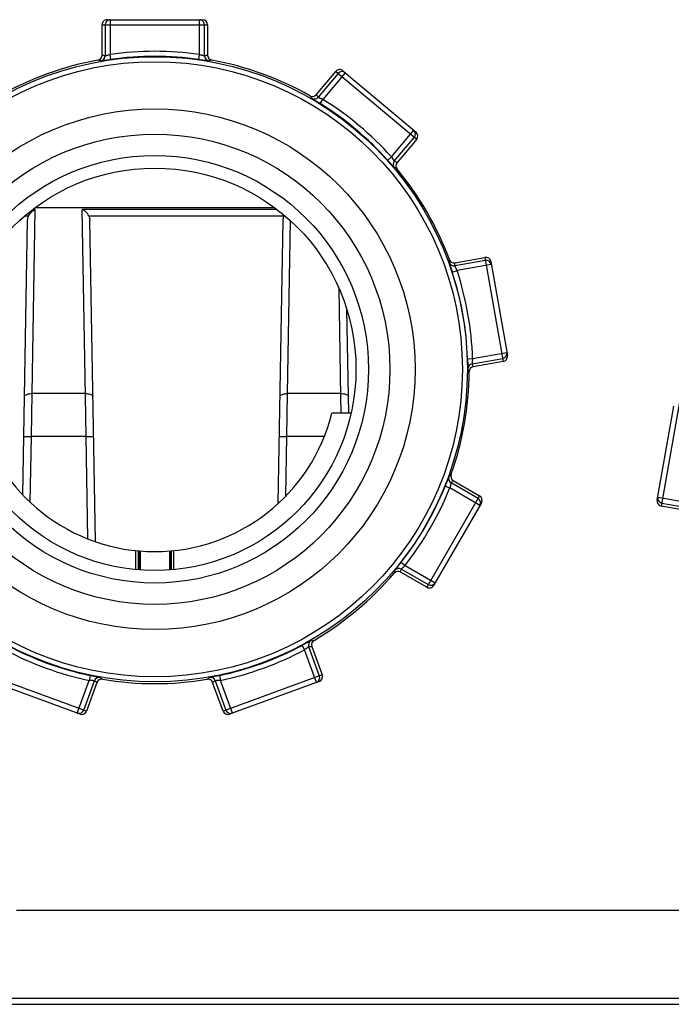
# Model space of a CAD drawing. Header units: millimetres. Extents: x 0 to 1000, y 0 to 850.
# Tile 10 of 80: x 368 to 394, y 114 to 153. Entities that reach past the tile are written whole.
import ezdxf

# ---------------------------------------------------------------- set-up
doc = ezdxf.new("R2010")
doc.units = ezdxf.units.MM
doc.header["$LTSCALE"] = 55.407407
doc.layers.get('0').update_dxf_attribs({"linetype": 'CONTINUOUS'})
doc.layers.add('CONGES', color=7, linetype='CONTINUOUS')
doc.layers.add('DEPOUILLE', color=7, linetype='CONTINUOUS')

msp = doc.modelspace()

# ---------------------------------------------------------------- linework, layer by layer
at = {"color": 7, "linetype": 'CONTINUOUS'}
for p, q in [((371.51, 152.798), (375.31, 152.798)), ((371.31, 151.388), (371.31, 152.598)), ((375.51, 152.598), (375.51, 151.388)), ((379.83, 149.816), (380.607, 150.743)), ((380.889, 150.767), (383.8, 148.325)), ((383.825, 148.043), (383.047, 147.116)), ((385.345, 143.135), (386.537, 143.345)), ((386.769, 143.183), (387.429, 139.441)), ((387.266, 139.209), (386.075, 138.999)), ((393.391, 133.691), (394.051, 137.433)), ((381.216, 137.148), (380.446, 137.148)), ((385.276, 134.472), (386.324, 133.867)), ((386.398, 133.593), (384.498, 130.303)), ((394.745, 133.249), (393.553, 133.459)), ((372.654, 130.934), (372.654, 131.688)), ((372.754, 131.678), (372.754, 130.928)), ((372.824, 131.672), (372.824, 130.92)), ((373.996, 131.672), (373.996, 130.92)), ((374.066, 131.678), (374.066, 130.928)), ((374.166, 130.934), (374.166, 131.688)), ((384.224, 130.23), (383.176, 130.835)), ((379.655, 127.88), (380.069, 126.743)), ((370.441, 125.187), (366.871, 126.486)), ((379.949, 126.486), (376.379, 125.187)), ((371.111, 126.443), (370.698, 125.306)), ((376.122, 125.306), (375.708, 126.443)), ((365.46, 113.648), (421.41, 113.648))]:
    msp.add_line(p, q, dxfattribs=at)
at = {"color": 9, "linetype": 'CONTINUOUS'}
for p, q in [((371.632, 152.798), (371.632, 151.417)), ((375.187, 151.417), (375.187, 152.798)), ((371.31, 152.598), (375.51, 152.598)), ((371.433, 152.598), (371.433, 151.36)), ((375.387, 151.36), (375.387, 152.598)), ((371.66, 151.219), (371.632, 151.417)), ((375.159, 151.219), (375.187, 151.417)), ((380.607, 150.743), (383.825, 148.043)), ((380.701, 150.664), (379.906, 149.716)), ((380.983, 150.689), (380.095, 149.631)), ((379.989, 149.461), (380.095, 149.631)), ((382.818, 147.345), (383.706, 148.404)), ((382.935, 147.174), (383.731, 148.122)), ((382.67, 147.212), (382.818, 147.345)), ((386.537, 143.345), (387.266, 139.209)), ((386.558, 143.224), (385.339, 143.01)), ((386.79, 143.062), (385.43, 142.823)), ((385.24, 142.761), (385.43, 142.823)), ((386.047, 139.321), (387.407, 139.561)), ((385.847, 139.315), (386.047, 139.321)), ((386.026, 139.115), (387.245, 139.33)), ((393.553, 133.459), (394.283, 137.595)), ((386.263, 133.761), (385.191, 134.38)), ((384.955, 134.253), (385.14, 134.178)), ((386.336, 133.488), (385.14, 134.178)), ((386.324, 133.867), (384.224, 130.23)), ((393.412, 133.811), (394.773, 133.571)), ((393.575, 133.58), (394.794, 133.365)), ((372.771, 131.676), (372.771, 130.926)), ((374.049, 131.676), (374.049, 130.926)), ((383.205, 131.223), (383.363, 131.099)), ((383.214, 130.955), (384.286, 130.336)), ((383.363, 131.099), (384.559, 130.409)), ((379.268, 127.919), (379.362, 127.743)), ((379.834, 126.444), (379.362, 127.743)), ((379.954, 126.701), (379.53, 127.864)), ((370.698, 125.306), (366.751, 126.743)), ((370.326, 125.229), (370.799, 126.527)), ((370.582, 125.348), (371.006, 126.511)), ((370.84, 126.722), (370.799, 126.527)), ((375.814, 126.511), (376.237, 125.348)), ((375.98, 126.722), (376.021, 126.527)), ((376.494, 125.229), (376.021, 126.527)), ((380.069, 126.743), (376.122, 125.306)), ((367.91, 117.398), (426.41, 117.398))]:
    msp.add_line(p, q, dxfattribs=at)
at = {"color": 3, "linetype": 'CONTINUOUS'}
msp.add_line((319.91, 113.898), (426.91, 113.898), dxfattribs=at)
at = {"color": 9, "linetype": 'CONTINUOUS'}
for radius in [12.43, 12.23, 8.5]:
    msp.add_circle((373.41, 138.898), radius, dxfattribs=at)
at = {"color": 7, "linetype": 'CONTINUOUS'}
for radius in [10.35, 9.35, 8]:
    msp.add_circle((373.41, 138.898), radius, dxfattribs=at)
at = {"color": 9, "linetype": 'CONTINUOUS'}
for centre, radius, start, end in [((371.632, 152.598), 0.2, 105.0935, 180.0176), ((371.633, 152.597), 0.201, 90.0776, 105.0558), ((375.187, 152.597), 0.201, 74.9442, 89.9224), ((375.187, 152.598), 0.2, 359.9824, 74.9065), ((373.41, 138.898), 12.644, 81.9184, 98.0816), ((367.837, 136.704), 14.86, 76.656, 77.1353), ((371.232, 151.36), 0.2, 279.9736, 359.988), ((368.035, 136.662), 15.086, 76.9854, 77.4629), ((373.41, 138.898), 12.444, 81.9184, 98.0816), ((378.785, 136.662), 15.086, 102.5371, 103.0146), ((375.587, 151.36), 0.2, 180.0111, 260.0246), ((378.982, 136.704), 14.86, 102.8647, 103.344), ((380.855, 150.536), 0.2, 50.0273, 140.0273), ((367.731, 140.799), 14.86, 36.656, 37.1353), ((379.752, 149.844), 0.2, 239.9736, 319.988), ((367.855, 140.64), 15.086, 36.9854, 37.4629), ((373.41, 138.898), 12.644, 41.9184, 58.0816), ((373.41, 138.898), 12.444, 41.9184, 58.0816), ((383.578, 148.251), 0.2, 319.9727, 49.9727), ((383.088, 147.045), 0.2, 140.0111, 220.0246), ((376.09, 133.73), 15.086, 62.5371, 63.0146), ((376.268, 133.636), 14.86, 62.8647, 63.344), ((370.282, 144.005), 14.86, 356.656, 357.1353), ((385.305, 143.207), 0.2, 199.9736, 279.988), ((370.274, 143.803), 15.086, 356.9854, 357.4629), ((386.593, 143.028), 0.2, 10.0273, 100.0273), ((373.41, 138.898), 12.444, 1.9184, 18.0816), ((373.41, 138.898), 12.644, 1.9184, 18.0816), ((387.211, 139.527), 0.2, 279.9753, 2.4444), ((387.212, 139.527), 0.199, 2.3944, 9.9749), ((386.061, 138.918), 0.2, 100.0111, 180.0246), ((372.141, 133.217), 15.086, 22.5371, 23.0146), ((372.217, 133.029), 14.86, 22.8647, 23.344), ((374.296, 144.821), 14.86, 316.656, 317.1353), ((385.291, 134.553), 0.2, 159.9736, 239.988), ((374.16, 144.671), 15.086, 316.9854, 317.4629), ((373.41, 138.898), 12.444, 321.9184, 338.0816), ((373.41, 138.898), 12.644, 321.9184, 338.0816), ((386.163, 133.587), 0.2, 330.0273, 60.0273), ((393.609, 133.777), 0.2, 170.0273, 260.0273), ((368.724, 135.169), 14.86, 342.8647, 343.344), ((383.114, 130.781), 0.2, 60.0111, 140.0246), ((368.786, 135.362), 15.086, 342.5371, 343.0146), ((384.386, 130.509), 0.2, 239.9727, 329.9727), ((379.718, 127.932), 0.2, 119.9736, 199.988), ((377.896, 142.866), 14.86, 276.656, 277.1353), ((373.41, 138.898), 12.644, 241.9182, 258.0816), ((373.41, 138.898), 12.444, 241.9184, 258.0816), ((373.41, 138.898), 12.444, 281.9184, 298.0816), ((373.41, 138.898), 12.644, 281.9184, 298.0816), ((377.696, 142.838), 15.086, 276.9854, 277.4629), ((371.194, 126.443), 0.2, 79.9736, 159.988), ((379.225, 139.162), 15.086, 236.9854, 237.4629), ((379.397, 139.054), 14.86, 236.656, 237.1353), ((367.423, 139.054), 14.86, 302.8647, 303.344), ((375.626, 126.443), 0.2, 20.0111, 100.0246), ((367.594, 139.162), 15.086, 302.5371, 303.0146), ((379.766, 126.631), 0.199, 290.0251, 297.6056), ((379.766, 126.632), 0.2, 297.5556, 20.0247), ((370.394, 125.416), 0.2, 257.5556, 340.0247), ((376.425, 125.416), 0.2, 199.9727, 289.9727), ((370.394, 125.415), 0.199, 250.0251, 257.6056)]:
    msp.add_arc(centre, radius, start, end, dxfattribs=at)
at = {"color": 7, "linetype": 'CONTINUOUS'}
for centre, radius, start, end in [((373.41, 138.898), 12.5, 100.4342, 119.5658), ((371.11, 151.388), 0.2, 280.4102, 359.9858), ((375.71, 151.388), 0.2, 180.0142, 259.5898), ((373.41, 138.898), 12.5, 60.4342, 79.5658), ((379.676, 149.944), 0.2, 240.4102, 319.9858), ((383.2, 146.988), 0.2, 140.0142, 219.5898), ((373.41, 138.898), 12.5, 20.4342, 39.5658), ((385.311, 143.332), 0.2, 200.4102, 279.9858), ((386.109, 138.802), 0.2, 100.0142, 179.5898), ((373.41, 138.898), 12.5, 340.4342, 359.5658), ((373.41, 138.898), 7.25, 193.968, 346.032), ((385.377, 134.645), 0.2, 160.4102, 239.9858), ((373.41, 138.898), 12.5, 300.4342, 319.5658), ((383.077, 130.661), 0.2, 60.0142, 139.5898), ((379.843, 127.948), 0.2, 120.4102, 199.9858), ((371.299, 126.375), 0.2, 80.4102, 159.9858), ((373.41, 138.898), 12.5, 260.4342, 279.5658), ((375.52, 126.375), 0.2, 20.0142, 99.5898)]:
    msp.add_arc(centre, radius, start, end, dxfattribs=at)
for centre, major_axis, start_param, end_param in [((371.51, 152.598), (0.2, 0), 1.570796, 3.141593), ((375.31, 152.598), (0.2, 0), 0, 1.570796), ((380.761, 150.614), (0.153, -0.129), 1.570796, 3.141593), ((383.671, 148.172), (0.153, -0.129), 0, 1.570796), ((386.572, 143.148), (-0.035, 0.197), -1.570796, 0), ((387.232, 139.406), (-0.035, 0.197), -3.141593, -1.570796), ((386.224, 133.693), (0.1, 0.173), -1.570796, 0), ((393.588, 133.656), (0.035, 0.197), 1.570796, 3.141593), ((384.325, 130.403), (0.1, 0.173), -3.141593, -1.570796), ((379.881, 126.674), (0.188, 0.068), -1.570796, 0), ((370.509, 125.375), (0.188, -0.068), -1.570796, 0), ((376.31, 125.375), (0.188, 0.068), 3.141593, 4.712389)]:
    msp.add_ellipse(centre, major_axis=major_axis, ratio=0.999048, start_param=start_param, end_param=end_param, dxfattribs=at)
at = {"color": 9, "linetype": 'CONTINUOUS'}
for points, knots in [([(371.267, 151.163), (371.271, 151.163), (371.282, 151.165), (371.306, 151.167), (371.343, 151.173), (371.391, 151.179), (371.449, 151.188), (371.54, 151.202), (371.611, 151.212), (371.66, 151.219)], [0, 0, 0, 0, 0.026148, 0.087555, 0.182146, 0.306608, 0.456352, 0.626021, 1, 1, 1, 1]), ([(371.433, 151.36), (371.434, 151.36), (371.441, 151.362), (371.453, 151.364), (371.472, 151.37), (371.497, 151.377), (371.527, 151.386), (371.572, 151.4), (371.608, 151.41), (371.632, 151.417)], [0, 0, 0, 0, 0.026521, 0.089863, 0.187186, 0.313856, 0.464326, 0.632799, 1, 1, 1, 1]), ([(375.159, 151.219), (375.208, 151.212), (375.28, 151.202), (375.37, 151.188), (375.429, 151.179), (375.477, 151.173), (375.514, 151.167), (375.538, 151.165), (375.549, 151.163), (375.553, 151.163)], [0, 0, 0, 0, 0.373976, 0.543646, 0.69339, 0.817853, 0.912444, 0.97385, 1, 1, 1, 1]), ([(375.187, 151.417), (375.212, 151.41), (375.248, 151.4), (375.293, 151.386), (375.323, 151.377), (375.348, 151.37), (375.367, 151.364), (375.379, 151.362), (375.386, 151.36), (375.387, 151.36)], [0, 0, 0, 0, 0.367198, 0.535673, 0.686144, 0.812813, 0.910136, 0.973478, 1, 1, 1, 1]), ([(379.652, 149.671), (379.654, 149.668), (379.665, 149.663), (379.684, 149.649), (379.716, 149.63), (379.758, 149.604), (379.808, 149.573), (379.886, 149.525), (379.947, 149.487), (379.989, 149.461)], [0, 0, 0, 0, 0.026148, 0.087555, 0.182146, 0.306608, 0.456352, 0.626021, 1, 1, 1, 1]), ([(379.906, 149.716), (379.906, 149.714), (379.913, 149.712), (379.924, 149.706), (379.942, 149.698), (379.966, 149.687), (379.994, 149.675), (380.038, 149.656), (380.072, 149.641), (380.095, 149.631)], [0, 0, 0, 0, 0.026521, 0.089863, 0.187186, 0.313856, 0.464326, 0.632799, 1, 1, 1, 1]), ([(382.67, 147.212), (382.703, 147.175), (382.751, 147.121), (382.812, 147.053), (382.851, 147.009), (382.883, 146.972), (382.908, 146.944), (382.925, 146.927), (382.932, 146.918), (382.935, 146.916)], [0, 0, 0, 0, 0.373978, 0.543648, 0.693391, 0.817853, 0.912444, 0.97385, 1, 1, 1, 1]), ([(382.818, 147.345), (382.833, 147.324), (382.853, 147.294), (382.88, 147.254), (382.897, 147.228), (382.911, 147.207), (382.922, 147.19), (382.93, 147.18), (382.933, 147.174), (382.935, 147.174)], [0, 0, 0, 0, 0.3672, 0.535674, 0.686144, 0.812813, 0.910136, 0.973478, 1, 1, 1, 1]), ([(385.117, 143.138), (385.116, 143.135), (385.121, 143.124), (385.127, 143.101), (385.139, 143.065), (385.154, 143.019), (385.173, 142.963), (385.202, 142.876), (385.224, 142.808), (385.24, 142.761)], [0, 0, 0, 0, 0.026148, 0.087555, 0.182146, 0.306608, 0.456352, 0.626021, 1, 1, 1, 1]), ([(385.339, 143.01), (385.339, 143.008), (385.342, 143.002), (385.347, 142.99), (385.356, 142.972), (385.367, 142.949), (385.381, 142.921), (385.402, 142.879), (385.419, 142.845), (385.43, 142.823)], [0, 0, 0, 0, 0.026521, 0.089863, 0.187186, 0.313856, 0.464326, 0.632799, 1, 1, 1, 1]), ([(385.847, 139.315), (385.849, 139.265), (385.851, 139.193), (385.854, 139.102), (385.855, 139.043), (385.857, 138.994), (385.857, 138.957), (385.86, 138.933), (385.859, 138.921), (385.861, 138.918)], [0, 0, 0, 0, 0.373976, 0.543646, 0.69339, 0.817853, 0.912444, 0.97385, 1, 1, 1, 1]), ([(386.047, 139.321), (386.044, 139.296), (386.04, 139.259), (386.035, 139.212), (386.031, 139.181), (386.029, 139.156), (386.026, 139.136), (386.026, 139.123), (386.025, 139.116), (386.026, 139.115)], [0, 0, 0, 0, 0.367198, 0.535673, 0.686144, 0.812813, 0.910136, 0.973478, 1, 1, 1, 1]), ([(385.103, 134.621), (385.101, 134.619), (385.097, 134.607), (385.087, 134.586), (385.073, 134.551), (385.055, 134.506), (385.034, 134.451), (385, 134.366), (384.973, 134.299), (384.955, 134.253)], [0, 0, 0, 0, 0.026148, 0.087555, 0.182146, 0.306608, 0.456352, 0.626021, 1, 1, 1, 1]), ([(385.191, 134.38), (385.19, 134.379), (385.188, 134.372), (385.184, 134.36), (385.18, 134.34), (385.173, 134.315), (385.166, 134.285), (385.155, 134.239), (385.146, 134.203), (385.14, 134.178)], [0, 0, 0, 0, 0.026521, 0.089863, 0.187186, 0.313856, 0.464326, 0.632799, 1, 1, 1, 1]), ([(383.205, 131.223), (383.175, 131.184), (383.13, 131.127), (383.073, 131.055), (383.036, 131.009), (383.006, 130.971), (382.983, 130.942), (382.969, 130.922), (382.961, 130.913), (382.96, 130.91)], [0, 0, 0, 0, 0.373976, 0.543646, 0.69339, 0.817853, 0.912444, 0.97385, 1, 1, 1, 1]), ([(383.363, 131.099), (383.344, 131.082), (383.318, 131.056), (383.283, 131.023), (383.261, 131.002), (383.242, 130.984), (383.227, 130.97), (383.219, 130.961), (383.214, 130.957), (383.214, 130.955)], [0, 0, 0, 0, 0.367198, 0.535673, 0.686144, 0.812813, 0.910136, 0.973478, 1, 1, 1, 1]), ([(379.618, 128.106), (379.615, 128.105), (379.605, 128.099), (379.583, 128.089), (379.55, 128.071), (379.507, 128.048), (379.456, 128.02), (379.375, 127.976), (379.311, 127.942), (379.268, 127.919)], [0, 0, 0, 0, 0.026148, 0.087555, 0.182146, 0.306608, 0.456352, 0.626021, 1, 1, 1, 1]), ([(379.53, 127.864), (379.528, 127.864), (379.523, 127.86), (379.512, 127.853), (379.496, 127.841), (379.475, 127.826), (379.451, 127.808), (379.412, 127.779), (379.383, 127.757), (379.362, 127.743)], [0, 0, 0, 0, 0.026521, 0.089863, 0.187186, 0.313856, 0.464326, 0.632799, 1, 1, 1, 1]), ([(371.006, 126.511), (371.004, 126.513), (370.997, 126.513), (370.985, 126.515), (370.965, 126.516), (370.939, 126.518), (370.908, 126.519), (370.861, 126.522), (370.824, 126.525), (370.799, 126.527)], [0, 0, 0, 0, 0.026521, 0.089863, 0.187186, 0.313856, 0.464326, 0.632799, 1, 1, 1, 1]), ([(371.229, 126.64), (371.226, 126.642), (371.214, 126.644), (371.191, 126.65), (371.154, 126.657), (371.106, 126.667), (371.049, 126.679), (370.959, 126.697), (370.888, 126.712), (370.84, 126.722)], [0, 0, 0, 0, 0.026148, 0.087555, 0.182146, 0.306608, 0.456352, 0.626021, 1, 1, 1, 1]), ([(375.98, 126.722), (375.931, 126.712), (375.861, 126.697), (375.771, 126.679), (375.713, 126.667), (375.666, 126.657), (375.629, 126.65), (375.606, 126.644), (375.594, 126.642), (375.591, 126.64)], [0, 0, 0, 0, 0.373976, 0.543646, 0.69339, 0.817853, 0.912444, 0.97385, 1, 1, 1, 1]), ([(376.021, 126.527), (375.996, 126.525), (375.959, 126.522), (375.911, 126.519), (375.881, 126.518), (375.855, 126.516), (375.835, 126.515), (375.822, 126.513), (375.815, 126.513), (375.814, 126.511)], [0, 0, 0, 0, 0.367198, 0.535673, 0.686144, 0.812813, 0.910136, 0.973478, 1, 1, 1, 1])]:
    msp.add_open_spline(points, degree=3, knots=knots, dxfattribs=at)
at = {"layer": 'CONGES', "color": 9, "linetype": 'CONTINUOUS'}
for p, q in [((368.531, 137.929), (368.656, 145.252)), ((368.656, 145.252), (368.554, 145.252)), ((378.266, 145.252), (370.524, 145.252)), ((370.651, 137.822), (370.524, 145.252)), ((368.232, 144.993), (368.393, 144.993)), ((370.787, 144.993), (378.553, 144.993)), ((378.691, 137.929), (378.808, 144.803)), ((380.811, 137.822), (380.738, 142.108)), ((368.503, 136.219), (368.531, 137.929)), ((370.649, 137.929), (368.531, 137.929)), ((370.677, 136.219), (370.651, 137.822)), ((378.663, 136.219), (378.691, 137.929)), ((380.809, 137.929), (378.691, 137.929)), ((380.822, 137.148), (380.811, 137.822)), ((368.457, 133.606), (368.503, 136.219)), ((370.677, 136.219), (368.503, 136.219)), ((370.748, 132.157), (370.677, 136.219)), ((378.622, 133.861), (378.663, 136.219)), ((380.144, 136.219), (378.663, 136.219))]:
    msp.add_line(p, q, dxfattribs=at)
at = {"layer": 'CONGES', "color": 7, "linetype": 'CONTINUOUS'}
for p, q in [((368.162, 133.898), (368.353, 144.826)), ((371.05, 132.046), (370.827, 144.826)), ((378.316, 133.564), (378.513, 144.826)), ((381.121, 137.147), (381.049, 141.267))]:
    msp.add_line(p, q, dxfattribs=at)
for points in [[(368.528, 145.167), (368.566, 145.201), (368.609, 145.23), (368.656, 145.252)], [(370.652, 145.167), (370.614, 145.201), (370.57, 145.23), (370.524, 145.252)], [(368.353, 144.826), (368.354, 144.883), (368.368, 144.942), (368.393, 144.993)], [(368.393, 144.993), (368.425, 145.058), (368.473, 145.118), (368.528, 145.167)], [(370.787, 144.993), (370.754, 145.058), (370.707, 145.118), (370.652, 145.167)], [(370.787, 144.993), (370.812, 144.942), (370.826, 144.883), (370.827, 144.826)], [(378.513, 144.826), (378.514, 144.883), (378.528, 144.942), (378.553, 144.993)]]:
    msp.add_open_spline(points, degree=3, dxfattribs=at)
at = {"layer": 'CONGES', "color": 9, "linetype": 'CONTINUOUS'}
for points, knots in [([(368.231, 137.826), (368.232, 137.865), (368.362, 137.926), (368.46, 137.93), (368.531, 137.929)], [0, 0, 0, 0, 0.351541, 1, 1, 1, 1]), ([(370.649, 137.929), (370.72, 137.93), (370.818, 137.926), (370.948, 137.865), (370.949, 137.826)], [0, 0, 0, 0, 0.648465, 1, 1, 1, 1]), ([(378.391, 137.826), (378.392, 137.865), (378.522, 137.926), (378.62, 137.93), (378.691, 137.929)], [0, 0, 0, 0, 0.351541, 1, 1, 1, 1]), ([(380.809, 137.929), (380.88, 137.93), (380.978, 137.926), (381.108, 137.865), (381.109, 137.826)], [0, 0, 0, 0, 0.648465, 1, 1, 1, 1]), ([(368.203, 136.219), (368.203, 136.227), (368.25, 136.213), (368.296, 136.227), (368.396, 136.219), (368.465, 136.22), (368.503, 136.219)], [0, 0, 0, 0, 0.07655, 0.293034, 0.617938, 1, 1, 1, 1]), ([(370.677, 136.219), (370.715, 136.22), (370.784, 136.219), (370.884, 136.227), (370.93, 136.213), (370.977, 136.227), (370.977, 136.219)], [0, 0, 0, 0, 0.382062, 0.706965, 0.92345, 1, 1, 1, 1]), ([(378.363, 136.219), (378.363, 136.227), (378.41, 136.213), (378.456, 136.227), (378.556, 136.219), (378.625, 136.22), (378.663, 136.219)], [0, 0, 0, 0, 0.07655, 0.293034, 0.617938, 1, 1, 1, 1])]:
    msp.add_open_spline(points, degree=3, knots=knots, dxfattribs=at)
at = {"layer": 'DEPOUILLE', "color": 7, "linetype": 'CONTINUOUS'}
msp.add_line((378.185, 145.314), (368.634, 145.314), dxfattribs=at)

doc.saveas('drawing.dxf')
